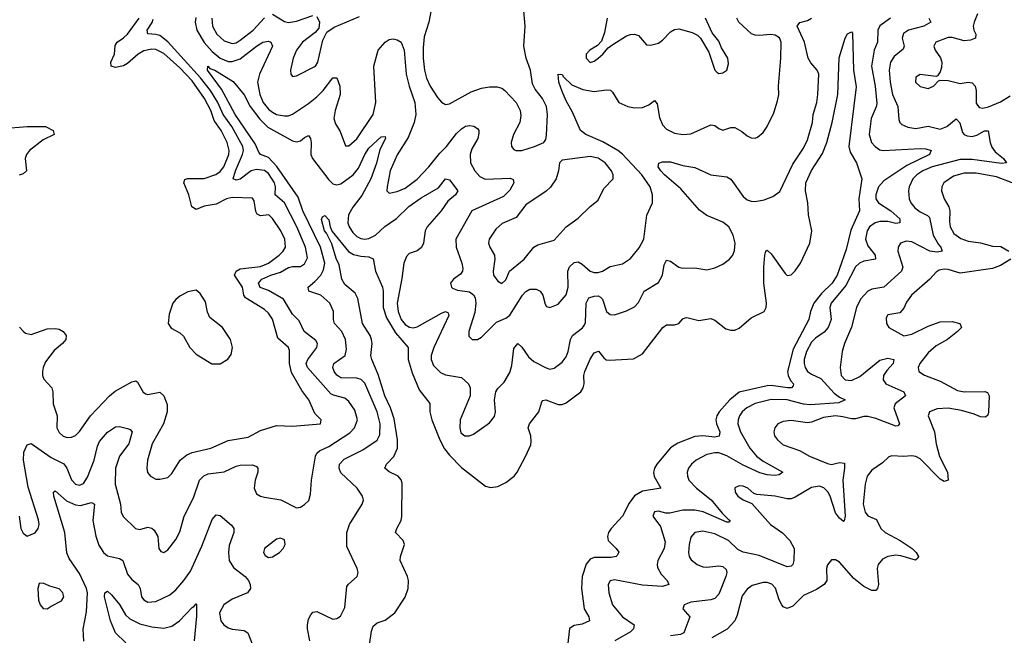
# Model space of a CAD drawing. Header units: inches. Extents: x 1649636 to 1815363, y 506543 to 641975.
# Tile 62 of 256: x 1683293 to 1688189, y 543458 to 546522. Entities that reach past the tile are written whole.
import ezdxf

# ---------------------------------------------------------------- set-up
doc = ezdxf.new("R2010")
doc.units = ezdxf.units.IN
doc.header["$MEASUREMENT"] = 0
doc.layers.add('B6584', color=7, linetype='Continuous')

msp = doc.modelspace()

# ---------------------------------------------------------------- linework, layer by layer
at = {"layer": 'B6584', "color": 5}
for points, elevation in [([(1685339.9, 546570), (1685327.1, 546510), (1685303.9, 546436.1), (1685298.8, 546381.2), (1685299.1, 546330), (1685306.4, 546270), (1685316.8, 546230), (1685334.3, 546190), (1685370, 546134.4), (1685390, 546111.4), (1685410, 546099.6), (1685430, 546103.2), (1685537.3, 546162.7), (1685590, 546180.1), (1685630, 546187.3), (1685666.9, 546186.9), (1685690, 546180.3), (1685706, 546170), (1685762.4, 546110), (1685781.7, 546070), (1685784.9, 546044.9), (1685779.6, 546010), (1685749, 545950), (1685737, 545910), (1685738.4, 545890), (1685750, 545875.5), (1685761, 545870), (1685790, 545870.3), (1685853.2, 545890), (1685899, 545910), (1685910, 545924.7), (1685912.7, 545947.3), (1685917.7, 546050), (1685912.8, 546090), (1685892.2, 546130), (1685856.1, 546176.1), (1685842.7, 546202.7), (1685833.6, 546270), (1685812.3, 546330), (1685800.3, 546390), (1685807.2, 546490), (1685795.9, 546604.1)], 380), ([(1684550, 546548.4), (1684610, 546512.2), (1684630, 546507.4), (1684670, 546514), (1684750, 546543.2)], 380), ([(1688055.3, 546550), (1688038.7, 546510), (1688034, 546490), (1688037.4, 546470), (1688047.2, 546450), (1688045.3, 546430), (1688020.4, 546419.6), (1687990, 546416.1), (1687930, 546433.5), (1687910, 546433.5), (1687848.8, 546410), (1687839.5, 546390), (1687844.9, 546370), (1687872.4, 546332.4), (1687878, 546310), (1687876.7, 546283.3), (1687870, 546262), (1687857.3, 546242.7), (1687850, 546239), (1687770, 546249.3), (1687750, 546236), (1687747, 546210), (1687770, 546188.4), (1687810, 546179.3), (1687837.2, 546190), (1687862, 546218), (1687870, 546221), (1687910, 546219.5), (1687970, 546203.7), (1688010, 546210.1), (1688030, 546206.7), (1688043.7, 546190), (1688049, 546170), (1688050, 546106), (1688064.6, 546084.6), (1688081.9, 546081.9), (1688110, 546087.8), (1688170, 546113.1), (1688218, 546142)], 380), ([(1683290.6, 544050), (1683299.1, 543990), (1683310, 543966), (1683330, 543950.8), (1683370, 543968), (1683385.6, 543990), (1683389.6, 544010), (1683387.2, 544032.8), (1683335.5, 544195.5), (1683312.4, 544330), (1683314.1, 544370), (1683330, 544406.5), (1683350, 544412.9), (1683450, 544342.2), (1683512, 544312), (1683526.9, 544290), (1683550, 544231.4), (1683570, 544210.2), (1683590, 544204.8), (1683610, 544213.8), (1683630, 544245), (1683663.6, 544330), (1683680.3, 544399.7), (1683690, 544422.2), (1683730, 544469.3), (1683770, 544496.1), (1683790, 544497.8), (1683830, 544487.8), (1683842.2, 544482.2), (1683851.9, 544470), (1683835.3, 544410), (1683789.6, 544350), (1683769.7, 544290), (1683767.2, 544210), (1683795, 544110), (1683797.7, 544070), (1683808.4, 544048.4), (1683869.3, 543989.3), (1683890, 543985.2), (1683930, 543995.6), (1683950, 543991.1), (1683961.2, 543981.2), (1683980.6, 543950), (1683985.7, 543890), (1683995.5, 543875.5), (1684010, 543870.6), (1684030, 543883.8), (1684070, 543934), (1684090, 543973), (1684111.3, 544050), (1684157.8, 544142.2), (1684187, 544230), (1684208.5, 544251.5), (1684230, 544261.7), (1684310, 544271.5), (1684370, 544299.4), (1684390, 544304.1), (1684450, 544306), (1684470, 544298.3), (1684477.3, 544290), (1684477.7, 544270), (1684464.8, 544230), (1684458.4, 544190), (1684470, 544162.6), (1684490, 544150.3), (1684510, 544144.9), (1684592, 544132), (1684670, 544093), (1684690, 544096.3), (1684710, 544108), (1684731.1, 544128.9), (1684739.8, 544160.3), (1684744, 544230), (1684763.4, 544350), (1684770, 544365), (1684783.8, 544376.2), (1684830, 544396.9), (1684935.1, 544464.9), (1684958.3, 544490), (1684972.4, 544530), (1684958.9, 544578.9), (1684930, 544622), (1684910, 544637.9), (1684852.9, 544652.9), (1684840.2, 544660.2), (1684724.3, 544790), (1684718, 544810), (1684726, 544830), (1684771.4, 544890), (1684774.2, 544910), (1684765.1, 544925.1), (1684707.2, 544970), (1684682.3, 545022.3), (1684650, 545055.8), (1684604.5, 545130), (1684530, 545173.5), (1684489.2, 545189.2), (1684479.8, 545210), (1684497.7, 545230), (1684541.4, 545250), (1684590, 545265.2), (1684630, 545289.1), (1684650, 545293.4), (1684690, 545292.5), (1684710, 545305.8), (1684724, 545336), (1684714.1, 545390), (1684671.6, 545490), (1684610.4, 545610), (1684563.7, 545650), (1684565.6, 545690), (1684560.5, 545710), (1684530, 545756.2), (1684510, 545771.7), (1684470, 545775.8), (1684444.6, 545770), (1684390, 545728.6), (1684370, 545723.4), (1684354.8, 545730), (1684365.4, 545770), (1684401.5, 545850), (1684405.6, 545870), (1684402.7, 545890), (1684347.9, 545990), (1684305.4, 546050), (1684278.8, 546110), (1684242.6, 546170), (1684192.3, 546232.3), (1684030, 546410.7), (1683990, 546442.7), (1683970, 546448.5), (1683930.9, 546450.9), (1683927, 546470), (1683952, 546508), (1683956.6, 546523.4)], 360), ([(1683292, 544992), (1683310, 544970.7), (1683322, 544962), (1683350, 544955.5), (1683430, 544982.4), (1683470, 544984.4), (1683490, 544981.6), (1683510, 544970.6), (1683524.9, 544950), (1683523, 544930), (1683506, 544910), (1683464.5, 544875.5), (1683421.9, 544818.1), (1683409.2, 544790), (1683405.8, 544770), (1683406.7, 544750), (1683413.3, 544733.3), (1683452.4, 544690), (1683458.4, 544670), (1683459.5, 544610), (1683479, 544550), (1683478.3, 544490), (1683490, 544466.7), (1683510, 544448.9), (1683530, 544442.3), (1683550, 544443.6), (1683570, 544451.7), (1683590, 544471.6), (1683646, 544550), (1683739.8, 544650), (1683767.6, 544672.4), (1683850, 544719.5), (1683870, 544723.8), (1683878.4, 544718.4), (1683907.3, 544667.3), (1683919.7, 544659.7), (1683930, 544656.8), (1683990, 544668.1), (1684010.1, 544650.1), (1684026, 544606), (1684027.2, 544570), (1684008.1, 544510), (1683952, 544410), (1683929.2, 544330), (1683926, 544290), (1683928.9, 544268.9), (1683944, 544250), (1683970, 544234.9), (1683990, 544234.4), (1684030, 544243.1), (1684050, 544263.8), (1684090.5, 544329.5), (1684124.7, 544355.3), (1684150, 544367.2), (1684242.9, 544390), (1684330, 544428.1), (1684430, 544443.2), (1684490, 544477.7), (1684570, 544502), (1684650, 544498), (1684788.7, 544510), (1684791.8, 544530), (1684761.4, 544561.4), (1684731.5, 544630), (1684696.7, 544676.7), (1684645.1, 544765.1), (1684634.3, 544810), (1684635, 544875), (1684629.2, 544890), (1684577.3, 544937.3), (1684550, 545030.8), (1684530, 545060.6), (1684510, 545078.5), (1684416.6, 545136.6), (1684407.7, 545150), (1684401.6, 545190), (1684360.7, 545250), (1684369.4, 545270), (1684390, 545281.2), (1684490, 545293.5), (1684530, 545310.5), (1684583.2, 545350), (1684603.4, 545370), (1684614.5, 545390), (1684610.8, 545430), (1684591.4, 545470), (1684550, 545532.9), (1684532, 545550), (1684490, 545546.2), (1684474.4, 545554.4), (1684467.6, 545567.5), (1684459.3, 545619.3), (1684450, 545632.9), (1684350, 545636.3), (1684321.1, 545630), (1684270, 545602.8), (1684210, 545594), (1684170, 545577.2), (1684149.9, 545589.9), (1684133.4, 545650), (1684109.8, 545710), (1684113.6, 545726.4), (1684128, 545732), (1684210, 545731.2), (1684269.1, 545750.9), (1684290, 545766.8), (1684308.5, 545790), (1684333.3, 545850), (1684334.7, 545870), (1684324.3, 545910), (1684295.5, 545970), (1684260.2, 546020.2), (1684244, 546070), (1684212.3, 546130), (1684150, 546216.8), (1684090, 546282.8), (1684010, 546353.3), (1683970, 546373.2), (1683950, 546375.6), (1683910, 546365.8), (1683882.9, 546350), (1683830, 546303.2), (1683810, 546292), (1683770, 546284.1), (1683747.8, 546290), (1683745.7, 546310), (1683764.5, 546350), (1683767.4, 546392.6), (1683778.4, 546410), (1683809.5, 546430.5), (1683829, 546450), (1683886.6, 546530)], 380), ([(1684168.2, 546531.8), (1684165.2, 546510), (1684173.2, 546470), (1684210, 546408.7), (1684250, 546362.7), (1684290, 546329.7), (1684330, 546313.9), (1684350, 546313.1), (1684390, 546326.9), (1684470, 546390.1), (1684502.7, 546410), (1684530, 546415), (1684542.6, 546410), (1684550.1, 546390), (1684485.9, 546250), (1684475.8, 546210), (1684487, 546150), (1684504.2, 546110), (1684530, 546075.5), (1684550, 546060.7), (1684570, 546050.1), (1684610, 546042.4), (1684630, 546043.5), (1684649.3, 546050.7), (1684730, 546105), (1684770, 546137.7), (1684802.4, 546170), (1684850, 546232.9), (1684870, 546232.4), (1684884.8, 546190), (1684886.1, 546150), (1684861.4, 546070), (1684856, 546030), (1684863.4, 546003.4), (1684885.9, 545965.9), (1684913.4, 545893.4), (1684930, 545894), (1684970, 545929.2), (1685051.6, 546050), (1685064.7, 546110), (1685053.5, 546290), (1685076, 546370), (1685110, 546410.3), (1685130, 546422.8), (1685150, 546426.3), (1685170, 546420.9), (1685189.3, 546409.3), (1685205.2, 546370), (1685215.1, 546250), (1685230.1, 546190.1), (1685257.6, 546110), (1685262.2, 546050), (1685255.3, 546010), (1685224.4, 545935.6), (1685170, 545848.7), (1685136, 545770), (1685119.7, 545690), (1685119.5, 545670), (1685130, 545658.4), (1685170, 545666.6), (1685210, 545683.8), (1685270, 545728.3), (1685327.8, 545790), (1685381.9, 545858.1), (1685415, 545890), (1685465.5, 545954.5), (1685490, 545977.7), (1685510, 545991), (1685530, 545994.7), (1685551.3, 545991.3), (1685570, 545980.5), (1685576, 545970), (1685576.5, 545956.5), (1685571.8, 545930), (1685541.6, 545878.4), (1685533.4, 545850), (1685535.5, 545810), (1685555.5, 545770), (1685581, 545741), (1685607.3, 545727.3), (1685732.8, 545732.9), (1685746.7, 545726.7), (1685751, 545710), (1685730, 545673.1), (1685698.5, 545641.5), (1685541.1, 545570), (1685462.3, 545430), (1685463, 545390), (1685492.5, 545310), (1685497.4, 545282.6), (1685495.5, 545270), (1685484.5, 545255.5), (1685450.4, 545230), (1685435.3, 545210), (1685439.5, 545190), (1685445.4, 545185.4), (1685470, 545175.2), (1685530, 545166.4), (1685550, 545153), (1685557.7, 545137.7), (1685561.7, 545110), (1685556.4, 545063.6), (1685525.8, 544970), (1685527.1, 544947.1), (1685542.8, 544930), (1685570, 544930.4), (1685590, 544942), (1685664.5, 545015.5), (1685710, 545036.5), (1685730, 545051), (1685794.1, 545150), (1685810, 545169.3), (1685830, 545180.5), (1685861.3, 545181.3), (1685882, 545170), (1685893.7, 545150), (1685905.8, 545105.8), (1685913.4, 545093.4), (1685930, 545088.9), (1685970, 545105.8), (1686010, 545152), (1686021.1, 545190), (1686019.3, 545270), (1686027.7, 545292.3), (1686050, 545312.8), (1686070, 545316.3), (1686090, 545305), (1686130, 545270.2), (1686150, 545262.7), (1686170, 545263.5), (1686190.5, 545269.6), (1686230, 545293.8), (1686290, 545305.8), (1686330, 545332.8), (1686374.1, 545385.9), (1686396.8, 545430), (1686412, 545548), (1686439.8, 545610), (1686439.8, 545650), (1686427.4, 545690), (1686387.2, 545750), (1686290, 545852.6), (1686268, 545870), (1686193.2, 545913.2), (1686108.4, 545950), (1686081, 545970), (1686041.7, 546061.7), (1686010, 546117.7), (1685990, 546164.2), (1685973.5, 546210), (1685970, 546251.3), (1685990, 546248.2), (1685996.7, 546236.7), (1686038.1, 546198.1), (1686093.9, 546173.9), (1686150, 546164.4), (1686210, 546172.8), (1686231, 546171), (1686241.6, 546161.6), (1686272.6, 546110), (1686317.1, 546090), (1686350, 546083.1), (1686390, 546084.4), (1686421.7, 546098.3), (1686450, 546119.3), (1686462.3, 546102.3), (1686474.2, 546034.2), (1686490, 545998.9), (1686510, 545977.2), (1686550, 545957.1), (1686590, 545951), (1686630, 545952.9), (1686730, 545998.5), (1686750, 545994.9), (1686770, 545979.3), (1686790, 545972.4), (1686830, 545984.9), (1686850, 545984.4), (1686884.8, 545964.8), (1686910, 545943.1), (1686930, 545934.4), (1686950, 545932.4), (1686962.3, 545937.7), (1686990, 545960.5), (1687009.8, 545990.2), (1687042.6, 546057.4), (1687062, 546118), (1687068, 546150), (1687066, 546190), (1687078.1, 546330), (1687079, 546410), (1687071, 546431), (1687050, 546445.2), (1687028.6, 546448.6), (1686970, 546442.4), (1686950, 546444.1), (1686932, 546452), (1686869.8, 546510), (1686858.4, 546530)], 360), ([(1684736, 543430), (1684724.1, 543490), (1684724.5, 543510), (1684730, 543538.8), (1684740.1, 543559.9), (1684750, 543572.2), (1684770, 543576.5), (1684850, 543538.9), (1684870, 543541.1), (1684887.6, 543552.4), (1684910, 543596), (1684920.1, 543699.9), (1684927.3, 543712.7), (1684972, 543750), (1684975.6, 543770), (1684971.2, 543790), (1684920.3, 543900.3), (1684919.8, 543970), (1684932.4, 544010), (1684996.9, 544110), (1685002, 544130), (1684998, 544150), (1684971.1, 544190), (1684890, 544266), (1684881.1, 544290), (1684882.8, 544310), (1684906.3, 544333.7), (1684999.2, 544380.8), (1685071.4, 544428.7), (1685084, 544456), (1685085.6, 544510), (1685071.2, 544570), (1685010, 544712.4), (1684991, 544731), (1684970, 544738.2), (1684890, 544739.3), (1684870, 544753), (1684857.2, 544770), (1684849.9, 544790), (1684855.5, 544810), (1684911.7, 544850), (1684917.9, 544882.1), (1684913.3, 544930), (1684894.7, 544970), (1684859.2, 545010), (1684853.5, 545030), (1684854.1, 545070), (1684835.2, 545110), (1684790, 545149.9), (1684731.3, 545171.3), (1684727.3, 545190), (1684761.3, 545218.7), (1684790, 545250.9), (1684804.1, 545275.9), (1684810.6, 545310), (1684788.4, 545390), (1684700.5, 545570), (1684677.6, 545637.6), (1684571.6, 545791.6), (1684530, 545835.7), (1684490.7, 545850.7), (1684481.8, 545861.8), (1684463.6, 545903.6), (1684365, 546050), (1684295.9, 546175.9), (1684226.5, 546270), (1684228, 546290), (1684238.3, 546278.3), (1684263.2, 546270), (1684353.9, 546213.9), (1684410, 546146.8), (1684439.3, 546090), (1684486.5, 546026.5), (1684526.8, 545986.8), (1684650, 545918.1), (1684670, 545913.2), (1684690, 545918.7), (1684710, 545936), (1684730, 545944.6), (1684738.9, 545930), (1684743.2, 545910), (1684741, 545850), (1684748.9, 545830), (1684830, 545725.2), (1684850, 545705.4), (1684870, 545700.5), (1684890, 545705), (1684951.2, 545748.8), (1684977.6, 545782.4), (1685008.8, 545850), (1685030, 545881.5), (1685090, 545939.1), (1685110, 545941), (1685111.7, 545930), (1685083.7, 545876.3), (1685068, 545808), (1685039.2, 545730), (1684993.8, 545646.2), (1684950, 545589.3), (1684928.3, 545550), (1684924.8, 545510), (1684931.3, 545490), (1684950, 545462), (1684970, 545442.9), (1684990, 545432.2), (1685010, 545428.7), (1685030, 545432.1), (1685062.3, 545450), (1685108.3, 545491.7), (1685167.2, 545532.8), (1685228.2, 545591.8), (1685290, 545635.1), (1685375.3, 545684.7), (1685410, 545730.3), (1685430, 545724.6), (1685471.6, 545670), (1685460.9, 545650), (1685421.6, 545618.4), (1685389.4, 545570), (1685319.8, 545490), (1685308.8, 545470), (1685300.5, 545410), (1685291.4, 545388.6), (1685270, 545371.7), (1685230, 545357.7), (1685216.4, 545343.6), (1685203.6, 545310), (1685193.9, 545233.9), (1685169.6, 545110), (1685175.2, 545070), (1685189.2, 545030), (1685210, 545004.3), (1685231.3, 544991.3), (1685250, 544988.4), (1685270, 544992.9), (1685390, 545061.4), (1685410, 545069.3), (1685423.4, 545063.4), (1685427.7, 545050), (1685352.9, 544890), (1685339.7, 544850), (1685339.2, 544830), (1685350, 544801.3), (1685385.2, 544765.2), (1685410, 544754.5), (1685490, 544740.2), (1685524.2, 544710), (1685533, 544690), (1685532.6, 544650), (1685483.6, 544530), (1685481.1, 544490), (1685486.3, 544466.3), (1685506, 544450), (1685530, 544450.3), (1685550, 544458.3), (1685630, 544514.9), (1685653.7, 544546.3), (1685658.8, 544570), (1685654.6, 544630), (1685660.4, 544670), (1685670, 544686.4), (1685702.8, 544717.2), (1685730, 544766), (1685739.5, 544800.5), (1685750, 544884.4), (1685770, 544910.3), (1685790, 544892.4), (1685823.8, 544843.8), (1685850, 544821), (1685911.2, 544788.8), (1685930, 544782.8), (1685950, 544787.4), (1685990, 544817), (1686010, 544843.8), (1686020.9, 544870), (1686031.6, 544930), (1686041.5, 544950), (1686091.9, 544988.1), (1686100.3, 544999.7), (1686106.1, 545013.9), (1686109.9, 545110.1), (1686123.2, 545136.8), (1686150, 545146.3), (1686170, 545146.8), (1686180.9, 545140.9), (1686191, 545130), (1686211.8, 545070), (1686230, 545054.3), (1686250, 545052.9), (1686310, 545072.9), (1686350, 545092.9), (1686370, 545114), (1686398.8, 545170), (1686470, 545214.3), (1686489, 545250), (1686498.5, 545301.5), (1686510, 545324.9), (1686530, 545320.3), (1686570, 545290.2), (1686590, 545284.4), (1686650, 545286.5), (1686710, 545276.5), (1686750, 545286.9), (1686790, 545305.3), (1686822.4, 545330), (1686838.9, 545350), (1686847, 545373), (1686850.5, 545410), (1686840.8, 545450), (1686818.6, 545490), (1686790, 545513.9), (1686710, 545546.3), (1686673.9, 545573.9), (1686580.3, 545680.3), (1686498.9, 545750), (1686481.6, 545770), (1686468.6, 545790), (1686471.8, 545808.2), (1686490, 545813.7), (1686530, 545813.4), (1686590, 545796.2), (1686650, 545786), (1686730, 545749.4), (1686810, 545739.6), (1686830, 545727.4), (1686890, 545641.6), (1686910, 545625.5), (1686930, 545619), (1686950, 545617.1), (1686995.7, 545624.3), (1687037.8, 545642.2), (1687073.4, 545666.6), (1687137.8, 545802.2), (1687190, 545882), (1687210, 545923.1), (1687235.2, 546010), (1687239.3, 546050), (1687256.9, 546110), (1687262, 546150), (1687267.3, 546250), (1687259.4, 546270), (1687226.9, 546306.9), (1687213.5, 546330), (1687194.8, 546410), (1687158.5, 546490), (1687172.8, 546507.2), (1687210, 546517.7), (1687231, 546529)], 340), ([(1684249.2, 546530), (1684251.3, 546490), (1684273, 546450), (1684310, 546416.6), (1684350, 546402.7), (1684370, 546406.9), (1684390, 546419.3), (1684453.4, 546470), (1684510, 546530.7)], 380), ([(1684770, 546537), (1684784.4, 546510), (1684780.6, 546479.4), (1684761.8, 546458.2), (1684699.1, 546410), (1684670.2, 546370), (1684652.2, 546330), (1684639, 546270), (1684641.3, 546250), (1684650, 546239.3), (1684670, 546242.3), (1684763.5, 546290), (1684775.9, 546310), (1684801, 546419), (1684820.8, 546459.2), (1684856.2, 546483.8), (1684982.5, 546537.5)], 380), ([(1686214.7, 546530), (1686201.8, 546458.2), (1686186.1, 546413.9), (1686166.5, 546393.5), (1686128, 546370), (1686110.6, 546350), (1686110.6, 546330), (1686130, 546308.5), (1686150, 546315.5), (1686169.3, 546330), (1686193.6, 546350), (1686218.7, 546381.3), (1686241.8, 546398.2), (1686310, 546440.7), (1686330, 546448.3), (1686350, 546449.1), (1686370, 546442.6), (1686410, 546396.4), (1686430, 546395.6), (1686470, 546404.7), (1686490, 546419), (1686530, 546461.8), (1686550, 546472.4), (1686570, 546475.3), (1686637.6, 546457.6), (1686663.8, 546443.8), (1686679.1, 546430), (1686719.5, 546359.5), (1686750.5, 546270.5), (1686760.4, 546260.4), (1686770, 546254), (1686790, 546257.3), (1686809, 546270), (1686818, 546302), (1686814.7, 546330), (1686782.2, 546382.2), (1686770, 546415.1), (1686736.8, 546456.8), (1686703.1, 546530)], 380), ([(1687623.8, 546530), (1687569.8, 546490.2), (1687560.1, 546470), (1687558.1, 546410), (1687542.2, 546370), (1687528, 546290), (1687546.6, 546190), (1687554.9, 546105.1), (1687552.5, 546087.5), (1687527, 546030), (1687517.8, 545950), (1687529.5, 545910), (1687546.3, 545890), (1687570, 545874.5), (1687586, 545870), (1687770, 545879.9), (1687798.4, 545878.4), (1687824.9, 545870), (1687817.7, 545850), (1687704.8, 545795.2), (1687590, 545719.9), (1687564.3, 545690), (1687549.7, 545650), (1687550.1, 545630), (1687563.7, 545610), (1687624.8, 545570), (1687670.2, 545530), (1687670.3, 545510), (1687650, 545507.3), (1687610, 545517.5), (1687570, 545517.1), (1687547.6, 545510), (1687519.5, 545490), (1687506.8, 545470), (1687498.4, 545430), (1687510, 545396.5), (1687547.3, 545350), (1687548.2, 545330), (1687490, 545319.9), (1687469.3, 545310.7), (1687450, 545291.2), (1687400.7, 545199.3), (1687328.6, 545110), (1687322, 545090), (1687328.5, 545030), (1687313.9, 544990), (1687294, 544966), (1687250, 544936.3), (1687230, 544916.3), (1687204.8, 544870), (1687194.7, 544830), (1687194.6, 544810), (1687198.9, 544790), (1687210, 544771.3), (1687230, 544757), (1687276.1, 544736.1), (1687342.7, 544662.7), (1687370, 544643), (1687398.4, 544630), (1687365.9, 544614.1), (1687225.4, 544605.4), (1687190, 544608.9), (1687110, 544630.3), (1687030, 544630.8), (1686950, 544610.8), (1686909.3, 544590), (1686886.3, 544570), (1686872.4, 544550), (1686865.6, 544530), (1686863.9, 544510), (1686876.6, 544470), (1686923.9, 544390), (1686957.4, 544350), (1686990, 544325.1), (1687088.4, 544270), (1687070, 544255.8), (1687047.4, 544252.6), (1687010, 544256.6), (1686972.8, 544267.1), (1686890, 544304.3), (1686810, 544351.5), (1686770, 544365.3), (1686750, 544365.9), (1686710, 544357.3), (1686656.9, 544330), (1686633, 544310), (1686618.9, 544290), (1686612.7, 544270), (1686613.2, 544250), (1686620.9, 544230), (1686658, 544190), (1686731.6, 544131.6), (1686785.6, 544065.6), (1686815.5, 544035.5), (1686826.7, 544030), (1686819.4, 544020.6), (1686810, 544020.3), (1686691.5, 544071.5), (1686650, 544080.3), (1686590, 544080.3), (1686525.8, 544065.8), (1686505.8, 544065.8), (1686470, 544075.3), (1686450, 544071.9), (1686441.5, 544050), (1686479.8, 543999.8), (1686502.4, 543922.4), (1686498, 543890), (1686467.1, 543830), (1686462.4, 543810), (1686465.3, 543794.7), (1686482.3, 543762.3), (1686513.2, 543730), (1686520.3, 543710), (1686490, 543700.9), (1686390, 543708.1), (1686250, 543733.1), (1686230, 543729.5), (1686219.6, 543710), (1686222.9, 543670), (1686240.2, 543610), (1686290.2, 543550), (1686349.3, 543510), (1686345.5, 543490), (1686330, 543475), (1686252.2, 543430)], 340), ([(1687814, 546530), (1687824.4, 546510), (1687788.9, 546490), (1687712.7, 546470), (1687687.9, 546452.1), (1687681.5, 546430), (1687691.5, 546390), (1687685.7, 546374.2), (1687641.2, 546338.8), (1687622.9, 546310), (1687616.3, 546270), (1687620.9, 546210), (1687633.6, 546150), (1687659.6, 546090), (1687665.5, 546025.5), (1687670.1, 546010.1), (1687680.3, 546000.3), (1687710, 545985.9), (1687750, 545979.4), (1687810, 545991.2), (1687870, 545976.6), (1687904.1, 545990), (1687950, 546029), (1687968.1, 546008.1), (1687980.8, 545960.8), (1687989.4, 545949.4), (1688003.7, 545943.7), (1688030, 545940.1), (1688053.1, 545946.9), (1688090, 545969.2), (1688108.8, 545968.8), (1688119.1, 545910), (1688127.6, 545887.6), (1688144.3, 545864.3), (1688185.8, 545830), (1688199.5, 545810), (1688174.6, 545805.4), (1688030, 545826.5), (1687970, 545825.3), (1687830, 545789.5), (1687784.8, 545770), (1687753.6, 545750), (1687735.1, 545730), (1687715.9, 545690), (1687712.1, 545670), (1687715.5, 545630), (1687724.6, 545610), (1687744.5, 545584.5), (1687770, 545565.2), (1687807.3, 545547.3), (1687816.5, 545536.5), (1687835.9, 545450), (1687862, 545402), (1687873.7, 545390), (1687880.4, 545370), (1687854.7, 545365.3), (1687818.3, 545370), (1687730, 545416.8), (1687700.6, 545419.4), (1687673.6, 545410), (1687660.9, 545390), (1687659.8, 545370), (1687684.6, 545290), (1687678.5, 545270), (1687590.1, 545189.9), (1687530, 545180.5), (1687510, 545169.8), (1687474.6, 545130), (1687453.6, 545090), (1687428.7, 544991.3), (1687394.3, 544910), (1687382.5, 544870), (1687372.3, 544790), (1687378.6, 544750), (1687397.6, 544730), (1687430, 544725.9), (1687470, 544746.2), (1687570, 544827.5), (1687610, 544837.3), (1687640.4, 544830), (1687636.2, 544810), (1687604.6, 544775.4), (1687589.2, 544750.8), (1687587, 544730), (1687599.7, 544710), (1687688.9, 544670), (1687697.7, 544650), (1687646.8, 544610), (1687639.4, 544590), (1687667.4, 544510), (1687659.2, 544500.8), (1687650, 544498.9), (1687550, 544536), (1687510, 544546.2), (1687490, 544546.6), (1687450, 544534.9), (1687430, 544534.4), (1687385.9, 544545.9), (1687350, 544549.5), (1687290, 544541.4), (1687230, 544518.7), (1687210, 544515.5), (1687130, 544526.3), (1687090, 544521.2), (1687063.1, 544510), (1687047.4, 544490), (1687042.6, 544470), (1687047.2, 544450), (1687062, 544430), (1687090, 544406.4), (1687170, 544377.4), (1687220.9, 544350), (1687310, 544313.6), (1687330, 544308.1), (1687370, 544317.1), (1687394, 544314), (1687395.3, 544290), (1687385.4, 544230), (1687397.5, 544050), (1687392.8, 544027.2), (1687390, 544024.5), (1687370, 544040.5), (1687350, 544067.1), (1687323.6, 544150), (1687312, 544172), (1687292.3, 544192.3), (1687270, 544200.8), (1687230, 544193.7), (1687150, 544144.6), (1687130, 544137.1), (1687110, 544136.3), (1687050, 544150.6), (1686958.2, 544158.2), (1686944.1, 544164.1), (1686913, 544190), (1686890, 544199.7), (1686870, 544202), (1686850, 544192), (1686850.4, 544170), (1686863.7, 544150), (1686890, 544132.2), (1686933, 544113), (1687027.1, 544010), (1687087, 543967), (1687123, 543930), (1687144.1, 543890), (1687142.3, 543830), (1687136.9, 543810), (1687130, 543801.1), (1687110, 543798.5), (1686970, 543855), (1686890, 543871.3), (1686864.6, 543884.6), (1686817.5, 543930), (1686750, 543963.1), (1686690, 543976), (1686650, 543969.7), (1686630, 543947), (1686622.2, 543910), (1686619.1, 543870), (1686622.7, 543850), (1686632.7, 543832.7), (1686661.5, 543810), (1686690, 543798), (1686710, 543796.2), (1686770, 543803.9), (1686790, 543799.7), (1686805.6, 543785.6), (1686809.4, 543770), (1686805.1, 543750), (1686770, 543662.6), (1686750, 543640.7), (1686730, 543634.1), (1686630, 543622.2), (1686597.6, 543610), (1686590.4, 543590), (1686625.7, 543550), (1686595.4, 543470), (1686578.6, 543461.4), (1686530, 543454.4)], 360), ([(1685033, 543410), (1685042.3, 543477.7), (1685050, 543503), (1685070, 543520.3), (1685110, 543532.9), (1685158, 543570), (1685210, 543648.2), (1685224.5, 543690), (1685226.6, 543730), (1685221.8, 543750), (1685185.8, 543830), (1685187.1, 543850), (1685206.5, 543910), (1685199.3, 543930), (1685161.5, 543970), (1685167.7, 543990), (1685190.4, 544029.6), (1685194.1, 544050), (1685194.4, 544214.4), (1685190, 544232), (1685175.6, 544250), (1685130.7, 544270.7), (1685108, 544290), (1685116.8, 544310), (1685153.1, 544346.9), (1685172.6, 544390), (1685172.2, 544430), (1685154.5, 544534.5), (1685136.6, 544590), (1685109, 544650), (1685075.3, 544755.3), (1685043.4, 544830), (1685039.4, 544850), (1685045.5, 544910), (1685042, 544930), (1685035.2, 544950), (1684998.4, 545010), (1684973.9, 545133.9), (1684961, 545161), (1684910, 545203.2), (1684894.7, 545230), (1684881.7, 545301.7), (1684867.3, 545332.7), (1684845.7, 545405.8), (1684819.1, 545459.1), (1684808.5, 545471.5), (1684793.2, 545526.8), (1684799, 545541), (1684810, 545546.8), (1684830, 545526), (1684837.2, 545490), (1684847.1, 545467.1), (1684927.5, 545367.5), (1684953.8, 545353.8), (1684990, 545344.8), (1685030, 545341.7), (1685051.6, 545331.6), (1685063, 545270), (1685096.8, 545190), (1685100.7, 545170), (1685100.5, 545090), (1685117, 545037), (1685162.5, 544962.5), (1685225, 544890), (1685225, 544830), (1685243.9, 544763.9), (1685279.4, 544679.4), (1685332, 544612), (1685332.8, 544570), (1685341.7, 544530), (1685382.1, 544430), (1685405.7, 544385.7), (1685430, 544353.8), (1685490, 544292.9), (1685610, 544199.3), (1685634.2, 544194.2), (1685670, 544197.6), (1685710, 544218.4), (1685752, 544250), (1685767.6, 544270), (1685810, 544350.6), (1685834.4, 544405.6), (1685837, 544423), (1685834.2, 544450), (1685822, 544490), (1685828.7, 544510), (1685873.9, 544570), (1685890, 544620.5), (1685894.2, 544625.8), (1685910, 544629.3), (1685970, 544606.6), (1685990, 544606), (1686010, 544615.3), (1686082.9, 544670), (1686095.2, 544690), (1686099.5, 544710), (1686098.4, 544750), (1686102.5, 544770), (1686130, 544831.6), (1686150, 544863.2), (1686171.9, 544871.9), (1686198.3, 544838.3), (1686209.5, 544829.5), (1686226.4, 544826.4), (1686345.8, 544834.2), (1686390, 544859), (1686491.2, 544990), (1686510, 545002.8), (1686550, 545003), (1686570, 545009.3), (1686590, 545032.8), (1686602, 545038), (1686610, 545039.8), (1686670, 545023.8), (1686730, 545034.6), (1686750, 545027), (1686803.8, 544983.8), (1686830, 544975.8), (1686850, 544977.2), (1686870, 544986.7), (1686930, 545038.5), (1686994.5, 545070), (1687004.8, 545090), (1687007.2, 545110), (1686993.2, 545210), (1686993.3, 545290), (1686998, 545350), (1687003.7, 545370), (1687010, 545374), (1687030, 545357.1), (1687098.9, 545258.9), (1687110, 545249.1), (1687130, 545252.3), (1687150, 545272.2), (1687175.6, 545310), (1687222.4, 545410), (1687231.6, 545471.6), (1687215.4, 545550), (1687212, 545610), (1687200.7, 545670), (1687202.7, 545710), (1687230, 545771.2), (1687284.5, 545855.5), (1687306.2, 545910), (1687333.3, 546010), (1687361.5, 546150), (1687367.7, 546332.3), (1687397.6, 546430), (1687410, 546450.8), (1687430, 546461), (1687434, 546454), (1687439.2, 546270), (1687452.1, 546187.9), (1687416.2, 545890), (1687422.4, 545862.4), (1687454, 545810), (1687481.1, 545730), (1687466.3, 545630), (1687469.3, 545570), (1687426.6, 545473.4), (1687402.7, 545377.3), (1687358.3, 545250), (1687333, 545210), (1687280.6, 545159.4), (1687241.6, 545110), (1687226.2, 545070), (1687217.1, 545030), (1687138.7, 544881.3), (1687111.6, 544770), (1687114, 544750), (1687126.1, 544726.1), (1687141.1, 544710), (1687140, 544700), (1687131.3, 544690), (1687110.4, 544689.6), (1687030, 544701.6), (1687010, 544699.5), (1686870, 544667.7), (1686824.2, 544630), (1686771.6, 544570), (1686759.6, 544550), (1686755.5, 544530), (1686758.4, 544510), (1686773.9, 544470), (1686771.5, 544448.5), (1686750, 544444.6), (1686689.6, 544450.4), (1686650, 544447.4), (1686565.3, 544414.7), (1686529.7, 544390.3), (1686462.1, 544310), (1686450.1, 544290), (1686445, 544270), (1686448.4, 544248.4), (1686480.5, 544190), (1686390, 544174.6), (1686350, 544151.9), (1686323.8, 544116.2), (1686290.1, 544050), (1686233.9, 543990), (1686221.5, 543970), (1686215.3, 543950), (1686219.8, 543930), (1686259.6, 543890), (1686271.8, 543871.8), (1686264.9, 543855), (1686259.3, 543850), (1686235, 543845), (1686150, 543844.7), (1686130, 543837.5), (1686110, 543811.6), (1686089.7, 543750), (1686087.5, 543690), (1686099.6, 543590), (1686123.5, 543550), (1686126.5, 543530), (1686090, 543513), (1686050, 543507), (1686027.7, 543492.3), (1686016.8, 543403.2)], 320), ([(1683210, 545980.1), (1683330, 545990.1), (1683421, 545990), (1683460.3, 545970), (1683464.4, 545950), (1683410, 545923.2), (1683341.8, 545870), (1683327.5, 545850), (1683320.2, 545830), (1683327, 545770), (1683310, 545754.3), (1683290, 545747.2)], 380), ([(1688227.8, 545710), (1688150, 545738.8), (1688050, 545757.5), (1687990, 545758.4), (1687937.3, 545742.7), (1687888.3, 545710), (1687878, 545690), (1687877.4, 545670), (1687890.1, 545630), (1687913.5, 545590), (1687918.8, 545570), (1687916.8, 545516.8), (1687920.4, 545490), (1687938, 545458), (1687972.9, 545432.9), (1688010, 545419.4), (1688070, 545411), (1688130, 545395.1), (1688172.4, 545392.4), (1688211.4, 545370)], 380), ([(1688222, 545330), (1688170, 545297.9), (1688130, 545282.6), (1687970, 545260.1), (1687910, 545277.9), (1687890, 545279.6), (1687865.2, 545274.8), (1687850, 545265.8), (1687818.3, 545230), (1687727.3, 545150), (1687703.6, 545116.4), (1687690, 545086.3), (1687670, 545063.1), (1687610, 545053.3), (1687602.5, 545037.5), (1687603.1, 545010), (1687614.9, 544990), (1687690, 544948), (1687730, 544956.8), (1687810, 544996.6), (1687870, 545017.1), (1687930, 545019.4), (1687968, 545010), (1687976, 544990), (1687956.9, 544970), (1687906.3, 544930), (1687850, 544898.3), (1687810, 544863.9), (1687769.4, 544810), (1687760.7, 544790), (1687764, 544770), (1687792.9, 544752.9), (1687870, 544723.3), (1687956.6, 544676.6), (1687990, 544670.1), (1688091.6, 544671.6), (1688106.2, 544666.2), (1688113.7, 544650), (1688110, 544568), (1688106.7, 544553.3), (1688096.3, 544543.7), (1688070, 544545), (1688038.8, 544558.8), (1687976.7, 544576.7), (1687910, 544587.7), (1687854.6, 544585.4), (1687817.4, 544570), (1687811.3, 544550), (1687842.8, 544470), (1687851, 544410), (1687867.5, 544347.5), (1687906.2, 544270), (1687910, 544229.6), (1687890, 544223.2), (1687870, 544235), (1687770, 544336.5), (1687750, 544348), (1687730, 544351.7), (1687688.3, 544348.3), (1687630, 544350.9), (1687614.7, 544345.3), (1687583, 544317), (1687530, 544280.3), (1687507.8, 544250), (1687496.8, 544210), (1687487.5, 544110), (1687497.5, 544070), (1687510, 544052.8), (1687554.1, 544034.1), (1687575.3, 543990), (1687596.5, 543970), (1687672.1, 543930), (1687731.4, 543890), (1687751.7, 543870), (1687762.4, 543850), (1687758.9, 543841.1), (1687748, 543832), (1687673.9, 543853.9), (1687650, 543855.9), (1687610, 543849.9), (1687583.6, 543836.4), (1687562.6, 543810), (1687557.5, 543790), (1687563.6, 543710), (1687558.7, 543690), (1687550, 543680.5), (1687530, 543680.9), (1687490, 543700.7), (1687440.7, 543740.7), (1687370, 543821.1), (1687350, 543834), (1687330, 543832.8), (1687310, 543809.2), (1687305.2, 543790), (1687306.5, 543730), (1687292.6, 543710), (1687254.9, 543685.1), (1687190, 543656.2), (1687137.9, 543602.1), (1687110, 543590.7), (1687090, 543600.3), (1687082.7, 543610), (1687070, 543634.3), (1687052, 543692), (1687032.8, 543712.8), (1687010, 543719.9), (1686990, 543719.9), (1686934.8, 543705.2), (1686910, 543688), (1686885.1, 543654.9), (1686861.6, 543558.4), (1686850, 543529.7), (1686811.8, 543488.2), (1686734.5, 543445.5)], 380), ([(1683611.5, 543428.5), (1683608.6, 543488.6), (1683626.1, 543573.9), (1683631.1, 543670), (1683625.8, 543690), (1683590, 543764.8), (1683539.4, 543839.4), (1683527.8, 543867.8), (1683517.7, 543970), (1683462.7, 544150), (1683461.3, 544170), (1683470, 544176.9), (1683526.6, 544126.6), (1683570, 544107), (1683595.5, 544104.5), (1683650, 544119.3), (1683664.6, 544110), (1683657.4, 544030), (1683671.7, 543951.7), (1683686.7, 543906.7), (1683710, 543870.2), (1683730, 543853.5), (1683790, 543840.7), (1683806, 543830), (1683830, 543761.5), (1683850, 543736.3), (1683882, 543710), (1683892.3, 543690), (1683899.3, 543650), (1683910, 543634), (1683930, 543623), (1683970, 543626.7), (1684040.3, 543659.7), (1684070, 543683.8), (1684110, 543730.2), (1684142.3, 543777.7), (1684198.5, 543901.5), (1684250, 544034.4), (1684270, 544057.1), (1684290, 544053.4), (1684346.1, 544006.1), (1684357.6, 543990), (1684357.5, 543970), (1684335.3, 543904.7), (1684331.4, 543870), (1684335.3, 543830), (1684355.9, 543795.9), (1684413.5, 543750), (1684430.2, 543730), (1684439.6, 543710), (1684441.1, 543690), (1684425.5, 543670), (1684350, 543637.8), (1684308.1, 543610), (1684286.8, 543570), (1684292.6, 543530), (1684307.6, 543510), (1684330, 543495.2), (1684350, 543487.7), (1684410, 543481.7), (1684428.2, 543470), (1684450.4, 543410)], 340), ([(1683821.1, 543421.1), (1683769.3, 543470), (1683744.9, 543530), (1683715.6, 543650), (1683717, 543670), (1683730, 543678), (1683750, 543659.5), (1683790, 543611.6), (1683819.6, 543559.6), (1683840.6, 543540.6), (1683890, 543514.6), (1683950, 543499.6), (1684010, 543493.9), (1684050, 543503.6), (1684087.5, 543530), (1684150, 543596), (1684159.6, 543600.4), (1684170, 543614.9), (1684173.1, 543613.1), (1684172.5, 543552.5), (1684160.6, 543430)], 320)]:
    msp.add_lwpolyline(points, dxfattribs=dict(at, elevation=elevation))
for points, elevation in [([(1686130, 545841.5), (1685990, 545822), (1685978, 545810), (1685973.1, 545770), (1685961.3, 545730), (1685932.1, 545687.9), (1685911.3, 545668.7), (1685810, 545600.3), (1685762.3, 545537.7), (1685692.1, 545507.9), (1685661.4, 545478.6), (1685627.2, 545430), (1685623.9, 545410), (1685630.3, 545390), (1685653.4, 545350), (1685655.2, 545330), (1685646.8, 545270), (1685649.5, 545249.5), (1685670, 545220.3), (1685690, 545209), (1685710, 545226.4), (1685729.2, 545270.8), (1685801.2, 545330), (1685849.9, 545390.1), (1685870, 545401.2), (1685950, 545423.6), (1686010, 545490.3), (1686070, 545533.4), (1686130, 545592.7), (1686170, 545622.8), (1686198, 545682), (1686244.2, 545730), (1686244.4, 545750), (1686235.1, 545770), (1686204.2, 545810), (1686170, 545832.6)], 380), ([(1684170, 545175.6), (1684130, 545166.6), (1684090, 545145), (1684070, 545129.1), (1684055.4, 545110), (1684035.6, 545055.6), (1684032.1, 545010), (1684047.1, 544987.1), (1684090, 544963), (1684107.2, 544947.2), (1684138.8, 544890), (1684170, 544857.8), (1684249.2, 544809.2), (1684290, 544808.8), (1684327.5, 544832.5), (1684344.1, 544855.9), (1684351.9, 544890), (1684341, 544930), (1684301.8, 544990), (1684238.9, 545038.9), (1684226.7, 545066.7), (1684217.5, 545117.5), (1684190, 545159.7)], 420), ([(1684590, 543940.7), (1684570, 543935.6), (1684510.5, 543890), (1684504.9, 543870), (1684514.2, 543854.2), (1684530, 543845.7), (1684550, 543847.6), (1684585.1, 543870), (1684602.9, 543890), (1684613.3, 543910), (1684610, 543933.2)], 360), ([(1683410, 543718), (1683390, 543715.3), (1683383, 543690), (1683387.4, 543632.6), (1683394.4, 543610), (1683410, 543590.5), (1683430, 543590.4), (1683450, 543603.1), (1683500.5, 543630), (1683512.3, 543650), (1683507.8, 543670), (1683489.7, 543689.7), (1683442.8, 543702.8)], 360)]:
    msp.add_lwpolyline(points, close=True, dxfattribs=dict(at, elevation=elevation))

doc.saveas('drawing.dxf')
